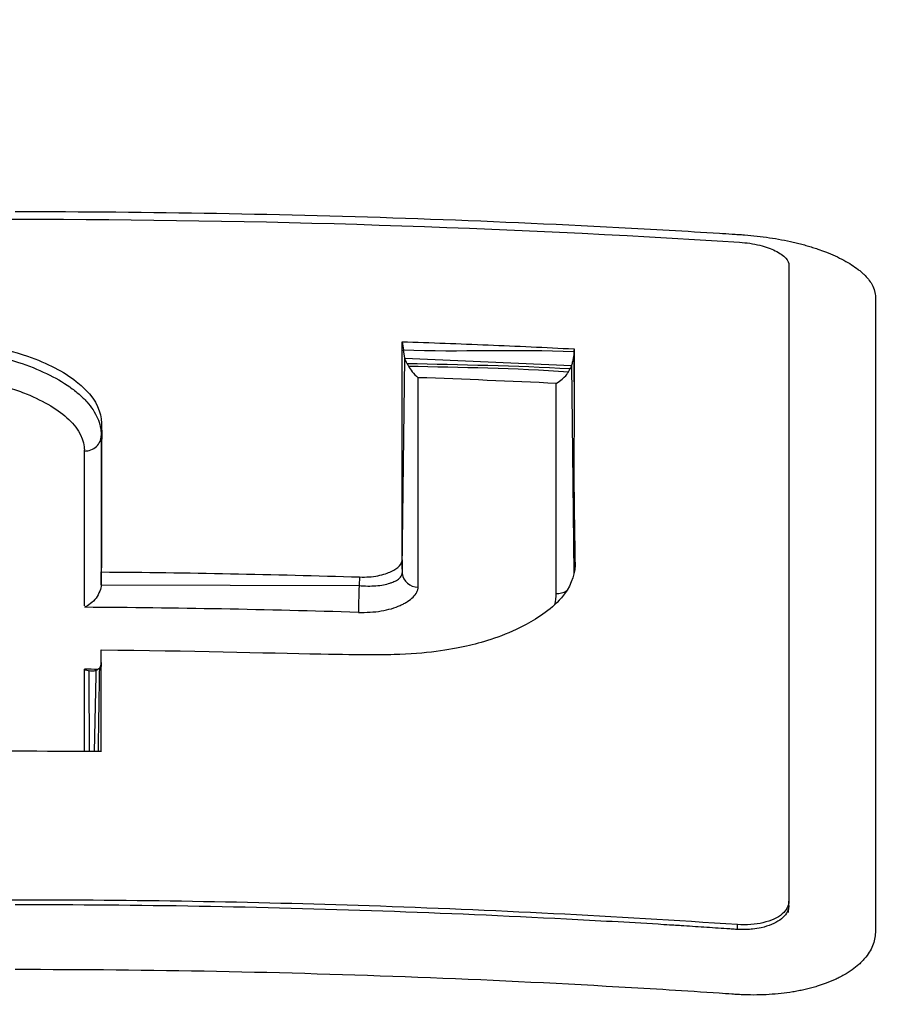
# Model space of a CAD drawing. Header units: millimetres. Extents: x 0 to 4378, y 0 to 2397.
# Tile 201 of 256: x 2251 to 2262, y 720 to 731. Entities that reach past the tile are written whole.
import ezdxf

# ---------------------------------------------------------------- set-up
doc = ezdxf.new("R2010")
doc.units = ezdxf.units.MM
doc.header["$LTSCALE"] = 0.2

# ---------------------------------------------------------------- blocks, each defined once
blk = doc.blocks.new('A$Ccbb9c741')
for p, q in [((4.611, 227.713), (4.626, 227.616)), ((4.642, 227.518), (4.626, 227.616)), ((4.611, 225.002), (4.642, 227.518)), ((4.642, 227.518), (6.629, 227.432)), ((6.629, 227.432), (6.642, 226.395)), ((0.831, 227.019), (0.831, 227.019)), ((1.024, 226.593), (1.024, 224.818)), ((6.642, 226.395), (6.659, 224.95)), ((1.024, 224.817), (1.024, 224.97)), ((4.104, 224.91), (4.098, 224.808)), ((1.024, 224.817), (4.098, 224.808)), ((4.594, 224.573), (4.594, 224.573)), ((9.222, 220.995), (9.222, 221.045)), ((8.608, 220.709), (8.608, 220.766))]:
    blk.add_line(p, q)
for centre, major_axis, ratio, start_param, end_param in [((4.768, 116.517), (0.033, 120.805), 0.0001, 5.823601, 5.872667), ((0.017, 121.017), (119.493, 0.004), 0.890042, 1.516914, 1.530709), ((0.824, 226.593), (0.2, 0), 0.90912, 4.705714, 6.28317), ((0.817, 116.074), (-0.005, -121.367), 0.000024, 2.676793, 2.712264), ((4.811, 224.967), (-0.2, 0), 0.896239, 0.097271, 1.529873), ((4.096, 224.667), (-0.006, -0.2), 0.015919, 3.92706, 5.817808), ((6.46, 224.893), (-0.2, 0), 0.896061, 1.515851, 2.153837), ((0.033, 121.238), (116.073, 0.009), 0.890069, 1.535773, 1.56392), ((1.011, 116.138), (-0.011, -121.694), 0.000059, 2.639834, 2.66089), ((-30.044, 123.355), (27.461, 113.995), 0.123676, 5.801947, 5.819795), ((0.032, 121.373), (115.116, 0.002), 0.889879, 1.562525, 1.563905), ((0.032, 121.373), (115.116, 0.002), 0.889879, 1.562156, 1.562159), ((0.038, 122.262), (-112.94, -0.002), 0.890474, 4.703635, 4.721782)]:
    blk.add_ellipse(centre, major_axis=major_axis, ratio=ratio, start_param=start_param, end_param=end_param)
for points, knots in [([(0.102, 213.113), (0.244, 213.113), (0.724, 213.114), (1.616, 213.125), (1.996, 213.131), (3.122, 213.155), (3.872, 213.178), (6.101, 213.265), (7.574, 213.349), (9.969, 213.523), (10.948, 213.604), (12.449, 213.747), (12.989, 213.802), (14.957, 214.015), (16.36, 214.193), (19.516, 214.656), (21.276, 214.96), (23.908, 215.498), (24.836, 215.706), (30.128, 216.995), (33.295, 218.217), (36.703, 220.001), (37.74, 220.691), (39.744, 222.444), (41.042, 224.033), (40.427, 226.973), (39.813, 227.946), (37.815, 229.819), (36.433, 230.719), (34.693, 231.553)], [-11.591769, -11.591769, -11.591769, -11.591769, -11.369233, -11.369233, -11.2055, -11.2055, -10.879051, -10.879051, -10.229253, -10.229253, -9.808886, -9.808886, -9.569695, -9.569695, -8.931682, -8.931682, -8.097781, -8.097781, -7.622133, -7.622133, -5.29353, -5.29353, -3.945591, -3.945591, -1.974095, -1.974095, -0.987299, -0.987299, -0.000001, -0.000001, -0.000001, -0.000001]), ([(0.102, 213.847), (0.044, 213.847), (0, 213.847), (-0.1, 213.847), (-0.151, 213.847), (-0.303, 213.847), (-0.404, 213.848), (-0.711, 213.849), (-0.917, 213.851), (-1.557, 213.858), (-1.994, 213.866), (-3.505, 213.902), (-4.595, 213.944), (-8.024, 214.119), (-10.361, 214.305), (-13.132, 214.604), (-13.642, 214.663), (-15.381, 214.875), (-16.59, 215.043), (-18.503, 215.344), (-19.224, 215.466), (-20.853, 215.761), (-21.752, 215.939), (-23.396, 216.293), (-24.145, 216.466), (-25.264, 216.745), (-25.647, 216.845), (-27.921, 217.457), (-29.652, 218.022), (-31.949, 218.935), (-32.661, 219.247), (-33.981, 219.893), (-34.59, 220.225), (-35.685, 220.901), (-36.173, 221.243), (-37.039, 221.942), (-37.417, 222.299), (-39.027, 224.119), (-39.352, 225.631), (-38.536, 227.478), (-38.331, 227.822), (-37.688, 228.677), (-37.186, 229.183), (-36.263, 229.924), (-35.927, 230.167), (-35.198, 230.649), (-34.807, 230.886), (-34.388, 231.119)], [0.000001, 0.000001, 0.000001, 0.000001, 0.017289, 0.017289, 0.034993, 0.034993, 0.070506, 0.070506, 0.142461, 0.142461, 0.294734, 0.294734, 0.67969, 0.67969, 1.52071, 1.52071, 1.712137, 1.712137, 2.17847, 2.17847, 2.468632, 2.468632, 2.845677, 2.845677, 3.177241, 3.177241, 3.354712, 3.354712, 4.246918, 4.246918, 4.688059, 4.688059, 5.129475, 5.129475, 5.562211, 5.562211, 5.997516, 5.997516, 7.753462, 7.753462, 8.159608, 8.159608, 8.770872, 8.770872, 9.07783, 9.07783, 9.385555, 9.385555, 9.385555, 9.385555]), ([(0.102, 213.847), (0.138, 213.847), (0.167, 213.847), (0.23, 213.847), (0.262, 213.847), (0.358, 213.847), (0.423, 213.847), (0.616, 213.848), (0.745, 213.849), (1.139, 213.852), (1.403, 213.856), (2.253, 213.869), (2.834, 213.883), (5.095, 213.955), (6.784, 214.045), (10.667, 214.327), (12.863, 214.547), (18.009, 215.21), (20.881, 215.709), (27.844, 217.29), (31.108, 218.445), (36.463, 221.08), (37.976, 222.561), (39.288, 225.096), (39.242, 226.355), (37.813, 228.832), (36.432, 230.028), (34.418, 231.144)], [-6.407087, -6.407087, -6.407087, -6.407087, -6.401237, -6.401237, -6.39525, -6.39525, -6.383254, -6.383254, -6.359103, -6.359103, -6.309555, -6.309555, -6.200269, -6.200269, -5.881807, -5.881807, -5.449682, -5.449682, -4.832371, -4.832371, -3.815475, -3.815475, -2.514487, -2.514487, -1.264317, -1.264317, -0.000001, -0.000001, -0.000001, -0.000001]), ([(0.102, 213.113), (-0.137, 213.113), (-0.775, 213.113), (-2.256, 213.137), (-2.846, 213.151), (-3.826, 213.182), (-4.218, 213.196), (-6.163, 213.274), (-7.717, 213.363), (-10.268, 213.554), (-11.281, 213.641), (-13.612, 213.872), (-14.92, 214.023), (-17.91, 214.42), (-19.566, 214.68), (-23.279, 215.362), (-25.287, 215.809), (-27.639, 216.438), (-28.123, 216.574), (-28.831, 216.784), (-29.063, 216.854), (-29.52, 216.995), (-29.745, 217.067), (-30.083, 217.177), (-30.196, 217.214), (-30.533, 217.326), (-30.751, 217.401), (-31.179, 217.551), (-31.387, 217.626), (-31.695, 217.739), (-31.797, 217.777), (-32.004, 217.855), (-32.11, 217.895), (-32.318, 217.976), (-32.422, 218.016), (-32.731, 218.139), (-32.936, 218.223), (-33.317, 218.382), (-33.5, 218.46), (-33.858, 218.617), (-34.031, 218.695), (-34.546, 218.933), (-34.878, 219.095), (-35.535, 219.432), (-35.861, 219.61), (-36.44, 219.944), (-36.695, 220.1), (-37.019, 220.309), (-37.086, 220.353), (-37.418, 220.575), (-37.667, 220.753), (-38.019, 221.023), (-38.133, 221.114), (-38.352, 221.295), (-38.458, 221.386), (-38.662, 221.568), (-38.759, 221.658), (-38.9, 221.795), (-38.948, 221.842), (-39.038, 221.933), (-39.08, 221.977), (-39.167, 222.069), (-39.21, 222.115), (-39.329, 222.247), (-39.406, 222.337), (-40.042, 223.111), (-40.401, 223.809), (-40.565, 224.577), (-40.577, 224.642), (-40.597, 224.773), (-40.606, 224.836), (-40.619, 224.962), (-40.623, 225.024), (-40.629, 225.146), (-40.631, 225.206), (-40.63, 225.325), (-40.629, 225.384), (-40.62, 225.553), (-40.609, 225.666), (-40.562, 225.992), (-40.51, 226.206), (-40.413, 226.502), (-40.38, 226.593), (-40.325, 226.728), (-40.307, 226.771), (-40.251, 226.898), (-40.211, 226.981), (-40.129, 227.142), (-40.086, 227.219), (-39.957, 227.442), (-39.863, 227.587), (-39.581, 227.984), (-39.374, 228.235), (-38.965, 228.67), (-38.775, 228.855), (-38.262, 229.314), (-37.92, 229.586), (-37.358, 229.988), (-37.163, 230.121), (-36.857, 230.319), (-36.754, 230.385), (-36.595, 230.483), (-36.541, 230.515), (-36.461, 230.564), (-36.434, 230.58), (-36.393, 230.605), (-36.379, 230.613), (-36.352, 230.629), (-36.338, 230.637), (-36.325, 230.645)], [0.000492, 0.000492, 0.000492, 0.000492, 0.070477, 0.070477, 0.116784, 0.116784, 0.147598, 0.147598, 0.270163, 0.270163, 0.35129, 0.35129, 0.459378, 0.459378, 0.603543, 0.603543, 0.795477, 0.795477, 0.846759, 0.846759, 0.872247, 0.872247, 0.897546, 0.897546, 0.910816, 0.910816, 0.936058, 0.936058, 0.961053, 0.961053, 0.973407, 0.973407, 0.986612, 0.986612, 0.999925, 0.999925, 1.026343, 1.026343, 1.051465, 1.051465, 1.076258, 1.076258, 1.125243, 1.125243, 1.177878, 1.177878, 1.224985, 1.224985, 1.237745, 1.237745, 1.287061, 1.287061, 1.311764, 1.311764, 1.336615, 1.336615, 1.361333, 1.361333, 1.372959, 1.372959, 1.384222, 1.384222, 1.395507, 1.395507, 1.41867, 1.41867, 1.596072, 1.596072, 1.612752, 1.612752, 1.628768, 1.628768, 1.644172, 1.644172, 1.659003, 1.659003, 1.673475, 1.673475, 1.702106, 1.702106, 1.756638, 1.756638, 1.781274, 1.781274, 1.792708, 1.792708, 1.814679, 1.814679, 1.835454, 1.835454, 1.874477, 1.874477, 1.942807, 1.942807, 1.994085, 1.994085, 2.070998, 2.070998, 2.109452, 2.109452, 2.128666, 2.128666, 2.138273, 2.138273, 2.143077, 2.143077, 2.145479, 2.145479, 2.147874, 2.147874, 2.147874, 2.147874]), ([(-0.004, 229.266), (-0.003, 229.266), (-0.002, 229.266), (-0.001, 229.266), (0.799, 229.266), (1.599, 229.259), (2.399, 229.245), (3.199, 229.231), (3.999, 229.21), (4.799, 229.182), (5.598, 229.154), (6.398, 229.118), (7.196, 229.076), (7.596, 229.055), (7.995, 229.032), (8.394, 229.007), (8.444, 229.004), (8.494, 229.001), (8.544, 228.997), (8.569, 228.996), (8.593, 228.994), (8.618, 228.993), (8.643, 228.991), (8.668, 228.99), (8.693, 228.988), (8.793, 228.98), (8.892, 228.969), (8.99, 228.954), (9.087, 228.94), (9.182, 228.922), (9.274, 228.901), (9.297, 228.895), (9.319, 228.89), (9.341, 228.884), (9.353, 228.882), (9.364, 228.879), (9.375, 228.876)], [-0.8616263, -0.8616263, -0.8616263, -0.8616263, -0.861572, -0.861572, -0.861572, -0.826965, -0.826965, -0.826965, -0.7923494, -0.7923494, -0.7923494, -0.7577381, -0.7577381, -0.7577381, -0.7404325, -0.7404325, -0.7404325, -0.7382693, -0.7382693, -0.7382693, -0.7371877, -0.7371877, -0.7371877, -0.7361061, -0.7361061, -0.7361061, -0.7317796, -0.7317796, -0.7317796, -0.7274532, -0.7274532, -0.7274532, -0.7263716, -0.7263716, -0.7263716, -0.7258308, -0.7258308, -0.7258308, -0.7258308]), ([(-8.636, 228.895), (-5.75, 229.08), (-2.857, 229.174), (0.037, 229.174), (2.906, 229.174), (5.773, 229.082), (8.635, 228.9)], [0, 0, 0, 0, 0.502185, 0.502185, 0.502185, 1, 1, 1, 1]), ([(8.635, 228.9), (8.676, 228.897), (8.716, 228.893), (8.798, 228.881), (8.838, 228.873), (8.946, 228.846), (9.008, 228.824), (9.114, 228.772), (9.156, 228.742), (9.209, 228.682), (9.222, 228.652), (9.222, 228.623)], [-0.09661852, -0.09661852, -0.09661852, -0.09661852, -0.08429687, -0.08429687, -0.07141596, -0.07141596, -0.04825685, -0.04825685, -0.02320733, -0.02320733, -0.00000099, -0.00000099, -0.00000099, -0.00000099]), ([(9.375, 228.876), (9.386, 228.873), (9.397, 228.87), (9.407, 228.867), (9.418, 228.864), (9.429, 228.861), (9.44, 228.858), (9.451, 228.855), (9.461, 228.851), (9.472, 228.848), (9.482, 228.845), (9.493, 228.842), (9.503, 228.839), (9.514, 228.835), (9.524, 228.832), (9.534, 228.829), (9.544, 228.825), (9.555, 228.822), (9.565, 228.819), (9.597, 228.808), (9.628, 228.796), (9.659, 228.784), (9.699, 228.769), (9.737, 228.753), (9.773, 228.737), (9.846, 228.703), (9.911, 228.668), (9.969, 228.631), (9.997, 228.613), (10.024, 228.594), (10.048, 228.575), (10.061, 228.566), (10.072, 228.556), (10.083, 228.547), (10.089, 228.542), (10.094, 228.537), (10.1, 228.532), (10.105, 228.527), (10.11, 228.522), (10.115, 228.518), (10.156, 228.479), (10.187, 228.439), (10.21, 228.399), (10.226, 228.371), (10.237, 228.344), (10.244, 228.317)], [-0.72583083, -0.72583083, -0.72583083, -0.72583083, -0.72529003, -0.72529003, -0.72529003, -0.72474923, -0.72474923, -0.72474923, -0.72420843, -0.72420843, -0.72420843, -0.72366763, -0.72366763, -0.72366763, -0.72312683, -0.72312683, -0.72312683, -0.72258602, -0.72258602, -0.72258602, -0.72084984, -0.72084984, -0.72084984, -0.71857285, -0.71857285, -0.71857285, -0.71401887, -0.71401887, -0.71401887, -0.71174188, -0.71174188, -0.71174188, -0.71060338, -0.71060338, -0.71060338, -0.71003414, -0.71003414, -0.71003414, -0.70946489, -0.70946489, -0.70946489, -0.70491091, -0.70491091, -0.70491091, -0.70178277, -0.70178277, -0.70178277, -0.70178277]), ([(9.222, 228.623), (9.222, 227.526), (9.222, 226.332), (9.222, 223.797), (9.222, 222.465), (9.222, 221.045)], [-1.721691, -1.721691, -1.721691, -1.721691, -0.84519, -0.84519, -0.000001, -0.000001, -0.000001, -0.000001]), ([(10.244, 228.317), (10.247, 228.304), (10.25, 228.292), (10.251, 228.279), (10.253, 228.269), (10.253, 228.259), (10.253, 228.25), (10.253, 228.24), (10.253, 228.23), (10.253, 228.22), (10.253, 228.2), (10.253, 228.181), (10.253, 228.161), (10.253, 228.082), (10.253, 228.002), (10.253, 227.922), (10.253, 227.601), (10.253, 227.272), (10.253, 226.935), (10.253, 226.598), (10.253, 226.252), (10.253, 225.899), (10.253, 225.545), (10.253, 225.184), (10.253, 224.814), (10.253, 224.445), (10.253, 224.069), (10.253, 223.684), (10.253, 223.275), (10.253, 222.856), (10.253, 222.429), (10.253, 222.014), (10.253, 221.592), (10.253, 221.161), (10.253, 221.053), (10.253, 220.945), (10.253, 220.836), (10.253, 220.809), (10.253, 220.782), (10.253, 220.755), (10.253, 220.741), (10.253, 220.727), (10.253, 220.714), (10.253, 220.7), (10.253, 220.687), (10.253, 220.673), (10.253, 220.646), (10.249, 220.619), (10.244, 220.592), (10.238, 220.565), (10.23, 220.539), (10.219, 220.513), (10.208, 220.486), (10.195, 220.461), (10.179, 220.436), (10.164, 220.411), (10.146, 220.386), (10.125, 220.362), (10.12, 220.356), (10.115, 220.35), (10.109, 220.344), (10.104, 220.338), (10.098, 220.333), (10.093, 220.327), (10.081, 220.315), (10.069, 220.304), (10.057, 220.292), (10.032, 220.27), (10.004, 220.248), (9.975, 220.227), (9.945, 220.206), (9.914, 220.186), (9.88, 220.167), (9.861, 220.156), (9.842, 220.146), (9.822, 220.136)], [-0.7017828, -0.7017828, -0.7017828, -0.7017828, -0.7003569, -0.7003569, -0.7003569, -0.6992184, -0.6992184, -0.6992184, -0.6980799, -0.6980799, -0.6980799, -0.695803, -0.695803, -0.695803, -0.686695, -0.686695, -0.686695, -0.6502632, -0.6502632, -0.6502632, -0.6138313, -0.6138313, -0.6138313, -0.5773995, -0.5773995, -0.5773995, -0.5409677, -0.5409677, -0.5409677, -0.5021739, -0.5021739, -0.5021739, -0.4645611, -0.4645611, -0.4645611, -0.4551579, -0.4551579, -0.4551579, -0.4528071, -0.4528071, -0.4528071, -0.4516317, -0.4516317, -0.4516317, -0.4504563, -0.4504563, -0.4504563, -0.4481055, -0.4481055, -0.4481055, -0.4457547, -0.4457547, -0.4457547, -0.4434039, -0.4434039, -0.4434039, -0.4410531, -0.4410531, -0.4410531, -0.4404654, -0.4404654, -0.4404654, -0.4398777, -0.4398777, -0.4398777, -0.4387023, -0.4387023, -0.4387023, -0.4363515, -0.4363515, -0.4363515, -0.4340007, -0.4340007, -0.4340007, -0.4326907, -0.4326907, -0.4326907, -0.4326907]), ([(39.658, 227.976), (40.415, 227.079), (40.847, 226.157), (40.929, 225.243), (41.124, 223.063), (39.234, 220.967), (35.668, 219.119), (32.102, 217.27), (26.856, 215.717), (20.646, 214.643), (17.541, 214.107), (14.206, 213.686), (10.746, 213.396), (8.583, 213.214), (6.371, 213.079), (4.137, 213.001), (2.798, 212.955), (1.451, 212.929), (0.102, 212.927)], [0.1452029, 0.1452029, 0.1452029, 0.1452029, 0.2500082, 0.2500082, 0.2500082, 0.5000054, 0.5000054, 0.5000054, 0.7500027, 0.7500027, 0.7500027, 0.8750013, 0.8750013, 0.8750013, 0.9531573, 0.9531573, 0.9531573, 1, 1, 1, 1]), ([(-6.661, 226.578), (-6.662, 226.649), (-6.646, 226.721), (-6.578, 226.864), (-6.526, 226.934), (-6.382, 227.078), (-6.23, 227.213), (-5.768, 227.427), (-5.526, 227.517), (-4.404, 227.758), (-3.487, 227.74), (-2.09, 227.776), (-1.975, 227.782), (-1.161, 227.778), (-0.836, 227.744), (-0.504, 227.703), (-0.184, 227.655), (0.384, 227.458), (0.577, 227.357), (0.894, 227.109), (0.985, 226.976), (1.037, 226.731), (1.026, 226.535), (1.029, 225.952), (1.029, 225.468), (1.024, 224.97)], [-1.490546, -1.490546, -1.490546, -1.490546, -1.372171, -1.372171, -1.254036, -1.254036, -1.123299, -1.123299, -1.043679, -1.043679, -0.850826, -0.850826, -0.807838, -0.807838, -0.709589, -0.709589, -0.595224, -0.595224, -0.510831, -0.510831, -0.413449, -0.413449, -0.333919, -0.333919, 0, 0, 0, 0]), ([(39.846, 227.753), (39.975, 227.599), (40.101, 227.437), (40.22, 227.27), (40.268, 227.202), (40.315, 227.133), (40.361, 227.064), (40.911, 226.227), (41.015, 225.723), (41.059, 225.559), (41.069, 225.52), (41.074, 225.501), (41.074, 225.5), (41.105, 225.378), (41.133, 225.246), (41.154, 225.107), (41.16, 225.066), (41.165, 225.028), (41.17, 224.992), (41.184, 224.874), (41.189, 224.782), (41.192, 224.715), (41.2, 224.523), (41.197, 224.261), (41.137, 223.933), (41.055, 223.487), (40.936, 223.233), (40.905, 223.16), (40.806, 222.924), (40.673, 222.671), (40.493, 222.402), (40.312, 222.131), (40.098, 221.863), (39.855, 221.598), (39.845, 221.587), (39.713, 221.432), (39.399, 221.138), (39.296, 221.041), (39.171, 220.929), (39.021, 220.802), (38.161, 220.075), (37.325, 219.579), (36.805, 219.282), (36.665, 219.202), (36.394, 219.047), (35.958, 218.823), (35.804, 218.743), (35.628, 218.655), (35.43, 218.559), (34.963, 218.332), (34.45, 218.1), (33.886, 217.865), (33.379, 217.654), (32.886, 217.462), (32.416, 217.289), (31.646, 217.006), (30.941, 216.771), (30.331, 216.578), (29.869, 216.432), (29.394, 216.289), (28.908, 216.15), (26.938, 215.585), (24.776, 215.077), (22.463, 214.637), (22.181, 214.583), (21.896, 214.53), (21.61, 214.478), (21.451, 214.45), (21.195, 214.404), (20.838, 214.342), (19.747, 214.154), (17.717, 213.812), (14.551, 213.454), (13.455, 213.33), (12.223, 213.206), (10.849, 213.091), (7.915, 212.846), (4.319, 212.627), (0.102, 212.624)], [-0.83858, -0.83858, -0.83858, -0.83858, -0.8200156, -0.8200156, -0.8200156, -0.8125, -0.8125, -0.8125, -0.7620675, -0.7620675, -0.7620675, -0.75, -0.75, -0.75, -0.734375, -0.734375, -0.734375, -0.7307388, -0.7307388, -0.7307388, -0.71875, -0.71875, -0.71875, -0.6875, -0.6875, -0.6875, -0.65625, -0.65625, -0.65625, -0.625, -0.625, -0.625, -0.59375, -0.59375, -0.59375, -0.5702728, -0.5702728, -0.5702728, -0.5625, -0.5625, -0.5625, -0.5, -0.5, -0.5, -0.4769249, -0.4769249, -0.4769249, -0.46875, -0.46875, -0.46875, -0.4375, -0.4375, -0.4375, -0.4138038, -0.4138038, -0.4138038, -0.375, -0.375, -0.375, -0.3524616, -0.3524616, -0.3524616, -0.2611309, -0.2611309, -0.2611309, -0.25, -0.25, -0.25, -0.2160572, -0.2160572, -0.2160572, -0.112421, -0.112421, -0.112421, -0.0765634, -0.0765634, -0.0765634, 0, 0, 0, 0]), ([(4.611, 225.122), (4.61, 225.577), (4.612, 226.021), (4.613, 226.453), (4.613, 226.885), (4.613, 227.305), (4.611, 227.713)], [-1, -1, -1, -1, -0.5, -0.5, -0.5, 0, 0, 0, 0]), ([(4.611, 227.713), (4.952, 227.703), (5.294, 227.69), (5.977, 227.662), (6.319, 227.646), (6.66, 227.628)], [0, 0, 0, 0, 0.1025805, 0.1025805, 0.205161, 0.205161, 0.205161, 0.205161]), ([(6.659, 227.596), (6.658, 227.57), (6.656, 227.545), (6.651, 227.518), (6.649, 227.504), (6.646, 227.491), (6.642, 227.477), (6.639, 227.462), (6.634, 227.448), (6.629, 227.432)], [-0.9999995, -0.9999995, -0.9999995, -0.9999995, -0.5, -0.5, -0.5, -0.25, -0.25, -0.25, -0.0000003, -0.0000003, -0.0000003, -0.0000003]), ([(6.66, 227.628), (6.66, 227.221), (6.661, 226.803), (6.659, 226.373), (6.657, 225.943), (6.665, 225.501), (6.673, 225.047)], [-0.9999995, -0.9999995, -0.9999995, -0.9999995, -0.4999998, -0.4999998, -0.4999998, 0, 0, 0, 0]), ([(-0.153, 227.524), (-0.088, 227.507), (-0.026, 227.488), (0.035, 227.468), (0.156, 227.428), (0.269, 227.384), (0.371, 227.335), (0.474, 227.286), (0.566, 227.232), (0.647, 227.176), (0.687, 227.147), (0.725, 227.118), (0.759, 227.088), (0.793, 227.058), (0.824, 227.028), (0.852, 226.997), (0.908, 226.934), (0.95, 226.869), (0.979, 226.803), (0.994, 226.77), (1.004, 226.737), (1.012, 226.703), (1.019, 226.669), (1.023, 226.635), (1.024, 226.602), (1.024, 226.599), (1.024, 226.596), (1.024, 226.593)], [0.3648843, 0.3648843, 0.3648843, 0.3648843, 0.4221703, 0.4221703, 0.4221703, 0.5367422, 0.5367422, 0.5367422, 0.6513142, 0.6513142, 0.6513142, 0.7086002, 0.7086002, 0.7086002, 0.7658861, 0.7658861, 0.7658861, 0.8804581, 0.8804581, 0.8804581, 0.937744, 0.937744, 0.937744, 0.99503, 0.99503, 0.99503, 0.9999999, 0.9999999, 0.9999999, 0.9999999]), ([(4.67, 227.452), (4.665, 227.461), (4.661, 227.469), (4.658, 227.477), (4.651, 227.492), (4.646, 227.505), (4.642, 227.518)], [-1, -1, -1, -1, -0.6666667, -0.6666667, -0.6666667, 0, 0, 0, 0]), ([(-1.534, 227.361), (-1.217, 227.365), (-0.911, 227.343), (-0.619, 227.294), (-0.418, 227.261), (-0.232, 227.217), (-0.063, 227.162), (-0.029, 227.151), (0.004, 227.14), (0.037, 227.128), (0.069, 227.117), (0.1, 227.105), (0.13, 227.092), (0.349, 227.004), (0.517, 226.902), (0.637, 226.787), (0.762, 226.667), (0.823, 226.541), (0.823, 226.411)], [-1, -1, -1, -1, -0.75, -0.75, -0.75, -0.571018, -0.571018, -0.571018, -0.534928, -0.534928, -0.534928, -0.5, -0.5, -0.5, -0.25, -0.25, -0.25, 0, 0, 0, 0]), ([(6.596, 227.357), (6.596, 227.357), (6.596, 227.357), (6.596, 227.358), (6.599, 227.362), (6.6, 227.365), (6.602, 227.37), (6.605, 227.375), (6.609, 227.383), (6.612, 227.39)], [-0.9999999, -0.9999999, -0.9999999, -0.9999999, -0.9807524, -0.9807524, -0.9807524, -0.5415155, -0.5415155, -0.5415155, 0, 0, 0, 0]), ([(6.629, 227.432), (6.627, 227.426), (6.624, 227.419), (6.618, 227.405), (6.615, 227.398), (6.612, 227.39)], [-0.004582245, -0.004582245, -0.004582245, -0.004582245, -0.002357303, -0.002357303, -0.000000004, -0.000000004, -0.000000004, -0.000000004]), ([(6.449, 224.715), (6.449, 224.715), (6.449, 224.715), (6.449, 224.715), (6.449, 224.715), (6.449, 224.715), (6.449, 224.715), (6.449, 224.715), (6.449, 224.715), (6.449, 224.716), (6.449, 224.716), (6.449, 224.717), (6.449, 224.718), (6.449, 224.739), (6.449, 224.798), (6.449, 225.259), (6.449, 225.633), (6.449, 226.416), (6.449, 226.822), (6.449, 227.217)], [-0.6129394, -0.6129394, -0.6129394, -0.6129394, -0.6128545, -0.6128545, -0.6127713, -0.6127713, -0.6126044, -0.6126044, -0.6122683, -0.6122683, -0.6115884, -0.6115884, -0.6102003, -0.6102003, -0.5568848, -0.5568848, -0.2967167, -0.2967167, 0, 0, 0, 0]), ([(4.104, 224.91), (4.142, 224.909), (4.179, 224.909), (4.252, 224.914), (4.287, 224.918), (4.392, 224.938), (4.444, 224.958), (4.522, 224.995), (4.557, 225.018), (4.602, 225.068), (4.612, 225.094), (4.611, 225.122)], [-0.06988791, -0.06988791, -0.06988791, -0.06988791, -0.06202551, -0.06202551, -0.05423635, -0.05423635, -0.03774543, -0.03774543, -0.01857631, -0.01857631, 0, 0, 0, 0]), ([(6.673, 225.047), (6.665, 224.914), (6.613, 224.784), (6.38, 224.51), (6.199, 224.401), (5.817, 224.203), (5.585, 224.134), (5.227, 224.049), (4.954, 224), (4.412, 223.98), (4.145, 223.98), (2.968, 224.001), (2.081, 224.027), (1.024, 224.037)], [-1.991968, -1.991968, -1.991968, -1.991968, -1.786266, -1.786266, -1.531519, -1.531519, -1.065024, -1.065024, -0.555126, -0.555126, -0.317149, -0.317149, 0, 0, 0, 0]), ([(1.024, 224.97), (1.538, 224.966), (2.051, 224.959), (3.078, 224.939), (3.591, 224.926), (4.104, 224.91)], [0, 0, 0, 0, 0.1540444, 0.1540444, 0.3080886, 0.3080886, 0.3080886, 0.3080886]), ([(4.098, 224.808), (4.133, 224.805), (4.167, 224.803), (4.201, 224.802), (4.235, 224.802), (4.268, 224.803), (4.299, 224.805), (4.331, 224.808), (4.36, 224.812), (4.388, 224.817), (4.416, 224.822), (4.441, 224.829), (4.464, 224.836), (4.476, 224.84), (4.487, 224.844), (4.498, 224.848), (4.508, 224.853), (4.518, 224.857), (4.528, 224.862), (4.547, 224.871), (4.563, 224.881), (4.576, 224.892), (4.589, 224.903), (4.599, 224.915), (4.605, 224.928), (4.607, 224.934), (4.609, 224.94), (4.61, 224.947), (4.611, 224.95), (4.611, 224.953), (4.611, 224.957), (4.611, 224.957), (4.611, 224.957), (4.611, 224.957)], [-1, -1, -1, -1, -0.875, -0.875, -0.875, -0.75, -0.75, -0.75, -0.625, -0.625, -0.625, -0.5, -0.5, -0.5, -0.4375, -0.4375, -0.4375, -0.375, -0.375, -0.375, -0.25, -0.25, -0.25, -0.125, -0.125, -0.125, -0.0625, -0.0625, -0.0625, -0.03125, -0.03125, -0.03125, -0.0307502, -0.0307502, -0.0307502, -0.0307502]), ([(1.024, 224.817), (1.024, 224.791), (1.016, 224.768), (0.993, 224.711), (0.98, 224.684), (0.922, 224.608), (0.869, 224.569), (0.823, 224.549)], [0, 0, 0, 0, 0.224327, 0.224327, 0.48026, 0.48026, 1, 1, 1, 1]), ([(4.089, 224.488), (4.136, 224.487), (4.183, 224.488), (4.228, 224.49), (4.274, 224.493), (4.319, 224.498), (4.361, 224.505), (4.404, 224.512), (4.445, 224.522), (4.483, 224.532), (4.521, 224.543), (4.556, 224.556), (4.587, 224.571), (4.603, 224.578), (4.618, 224.585), (4.632, 224.593), (4.647, 224.601), (4.66, 224.609), (4.673, 224.617), (4.699, 224.633), (4.722, 224.651), (4.741, 224.669), (4.76, 224.688), (4.775, 224.707), (4.785, 224.727), (4.79, 224.736), (4.794, 224.747), (4.797, 224.757), (4.799, 224.762), (4.8, 224.767), (4.801, 224.772), (4.802, 224.777), (4.802, 224.782), (4.802, 224.788)], [0, 0, 0, 0, 0.125, 0.125, 0.125, 0.25, 0.25, 0.25, 0.375, 0.375, 0.375, 0.5, 0.5, 0.5, 0.5625, 0.5625, 0.5625, 0.625, 0.625, 0.625, 0.75, 0.75, 0.75, 0.875, 0.875, 0.875, 0.9375, 0.9375, 0.9375, 0.96875, 0.96875, 0.96875, 1, 1, 1, 1]), ([(0.102, 210.326), (0.373, 210.326), (0.985, 210.328), (1.794, 210.335), (2.548, 210.345), (3.167, 210.355), (3.78, 210.368), (4.517, 210.387), (5.329, 210.411), (6.248, 210.445), (7.14, 210.483), (8.423, 210.545), (9.758, 210.623), (10.956, 210.706), (11.676, 210.76), (12.331, 210.811), (13.067, 210.872), (14.075, 210.962), (15.157, 211.066), (16.243, 211.18), (17.058, 211.272), (17.607, 211.336), (18.021, 211.386), (18.39, 211.432), (18.948, 211.502), (19.981, 211.638), (21.185, 211.809), (22.254, 211.973), (22.893, 212.076), (23.397, 212.159), (23.96, 212.255), (24.618, 212.372), (25.394, 212.515), (26.107, 212.654), (26.643, 212.763), (26.973, 212.831), (27.32, 212.904), (27.769, 213), (28.375, 213.135), (28.924, 213.262), (29.408, 213.377), (29.898, 213.497), (30.511, 213.651), (31.242, 213.844), (31.97, 214.045), (32.822, 214.292), (33.86, 214.612), (34.862, 214.949), (35.735, 215.264), (36.298, 215.48), (36.733, 215.654), (37.033, 215.778), (37.322, 215.901), (37.599, 216.022), (37.866, 216.141), (38.122, 216.259), (38.367, 216.375), (38.603, 216.49), (38.828, 216.602), (39.044, 216.713), (39.25, 216.822), (39.458, 216.935), (39.632, 217.032), (39.775, 217.114), (39.881, 217.175), (39.986, 217.237), (40.089, 217.299), (40.191, 217.361), (40.291, 217.423), (40.39, 217.485), (40.488, 217.548), (40.584, 217.61), (40.774, 217.736), (40.988, 217.883), (41.221, 218.052), (41.39, 218.18), (41.527, 218.287), (41.633, 218.373), (41.711, 218.437), (41.788, 218.502), (41.863, 218.566), (41.929, 218.624), (41.994, 218.682), (42.068, 218.75), (42.166, 218.841), (42.26, 218.932), (42.345, 219.016), (42.415, 219.089), (42.489, 219.167), (42.566, 219.251), (42.646, 219.341), (42.713, 219.42), (42.782, 219.504), (42.837, 219.573), (42.89, 219.643), (42.929, 219.695), (42.969, 219.751), (43.011, 219.809), (43.053, 219.871), (43.096, 219.936), (43.139, 220.003), (43.181, 220.072), (43.223, 220.144), (43.264, 220.22), (43.305, 220.298), (43.354, 220.396), (43.404, 220.508), (43.455, 220.634), (43.501, 220.761), (43.545, 220.898), (43.582, 221.039), (43.61, 221.173), (43.64, 221.346), (43.665, 221.571), (43.67, 221.847), (43.652, 222.125), (43.611, 222.394), (43.528, 222.754), (43.386, 223.154), (43.205, 223.524), (43.065, 223.769), (42.962, 223.934), (42.876, 224.064), (42.807, 224.161), (42.743, 224.251), (42.665, 224.354), (42.59, 224.45), (42.546, 224.504), (42.534, 224.519)], [0, 0, 0, 0, 0.081143, 0.183697, 0.243007, 0.307671, 0.369739, 0.427479, 0.529984, 0.615177, 0.705852, 0.801274, 1.006337, 1.115983, 1.172581, 1.230362, 1.320683, 1.403906, 1.549055, 1.66583, 1.75424, 1.814296, 1.846002, 1.89056, 1.936338, 2.031562, 2.23667, 2.346563, 2.403343, 2.461346, 2.525276, 2.60461, 2.699351, 2.809491, 2.870338, 2.902203, 2.935034, 3.003575, 3.07596, 3.172909, 3.222204, 3.272045, 3.373367, 3.476872, 3.582564, 3.690447, 3.858081, 4.062856, 4.179181, 4.304793, 4.361869, 4.417874, 4.472809, 4.526674, 4.579466, 4.631187, 4.681836, 4.731415, 4.779922, 4.827356, 4.873719, 4.919017, 4.970333, 4.995991, 5.021661, 5.047334, 5.073, 5.098649, 5.124305, 5.149964, 5.175621, 5.201274, 5.226926, 5.329539, 5.38084, 5.432135, 5.483441, 5.50909, 5.534736, 5.560385, 5.586037, 5.611685, 5.628685, 5.655602, 5.691681, 5.736923, 5.762978, 5.791319, 5.821949, 5.854877, 5.890095, 5.927601, 5.947216, 5.988791, 6.007971, 6.028313, 6.049818, 6.07247, 6.096306, 6.121329, 6.147367, 6.174316, 6.202323, 6.231482, 6.261792, 6.293243, 6.344979, 6.38969, 6.438143, 6.490327, 6.546228, 6.597949, 6.642575, 6.741736, 6.851486, 6.95133, 7.051027, 7.150578, 7.349255, 7.493538, 7.558832, 7.619584, 7.67579, 7.7022, 7.727484, 7.774647, 7.81729, 7.834107, 7.834107, 7.834107, 7.834107]), ([(0.959, 223.796), (0.966, 223.799), (0.974, 223.803), (0.991, 223.815), (0.997, 223.821), (1.001, 223.825)], [0.000000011, 0.000000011, 0.000000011, 0.000000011, 0.003841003, 0.003841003, 0.009116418, 0.009116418, 0.009116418, 0.009116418]), ([(1.014, 223.845), (1.013, 223.841), (1.011, 223.838), (1.006, 223.831), (1.004, 223.828), (1.001, 223.825)], [-0.003301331, -0.003301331, -0.003301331, -0.003301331, -0.001689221, -0.001689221, -0.000000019, -0.000000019, -0.000000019, -0.000000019]), ([(1.014, 223.845), (1.018, 223.852), (1.02, 223.86), (1.023, 223.872), (1.024, 223.878), (1.024, 223.883)], [0, 0, 0, 0, 0.003282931, 0.003282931, 0.005557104, 0.005557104, 0.005557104, 0.005557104]), ([(1.021, 222.829), (1.021, 222.966), (1.022, 223.104), (1.022, 223.339), (1.022, 223.436), (1.023, 223.58), (1.023, 223.627), (1.023, 223.7), (1.023, 223.725), (1.024, 223.773), (1.024, 223.793), (1.024, 223.843), (1.024, 223.875), (1.024, 223.906)], [0.0365426, 0.0365426, 0.0365426, 0.0365426, 0.1199816, 0.1199816, 0.1799699, 0.1799699, 0.2099009, 0.2099009, 0.2249401, 0.2249401, 0.2331375, 0.2331375, 0.2427015, 0.2427015, 0.2427015, 0.2427015]), ([(0.959, 223.796), (0.951, 223.793), (0.943, 223.79), (0.934, 223.789), (0.917, 223.786), (0.9, 223.786), (0.881, 223.79)], [0, 0, 0, 0, 0.3265137, 0.3265137, 0.3265137, 1, 1, 1, 1]), ([(8.608, 220.766), (7.146, 220.865), (5.683, 220.94), (2.812, 221.036), (1.409, 221.06), (-1.404, 221.059), (-2.808, 221.035), (-5.68, 220.936), (-7.145, 220.861), (-8.609, 220.761)], [-1.723661, -1.723661, -1.723661, -1.723661, -1.283811, -1.283811, -0.862142, -0.862142, -0.440299, -0.440299, -0.000001, -0.000001, -0.000001, -0.000001]), ([(8.608, 220.709), (8.6, 220.709), (8.593, 220.71), (8.585, 220.71), (8.574, 220.711), (8.562, 220.712), (8.551, 220.713), (8.528, 220.714), (8.505, 220.716), (8.482, 220.717), (8.391, 220.723), (8.3, 220.729), (8.209, 220.735), (8.118, 220.741), (8.027, 220.747), (7.936, 220.753), (7.913, 220.754), (7.891, 220.756), (7.868, 220.757), (7.856, 220.758), (7.845, 220.758), (7.834, 220.759), (7.822, 220.76), (7.811, 220.76), (7.8, 220.761), (7.754, 220.764), (7.708, 220.767), (7.663, 220.77), (7.299, 220.792), (6.934, 220.812), (6.569, 220.831), (5.84, 220.869), (5.111, 220.901), (4.381, 220.926), (3.651, 220.952), (2.921, 220.971), (2.191, 220.984), (1.46, 220.996), (0.73, 221.003), (0, 221.003), (-0.002, 221.003), (-0.003, 221.003), (-0.004, 221.003)], [0, 0, 0, 0, 0.0013318, 0.0013318, 0.0013318, 0.0033185, 0.0033185, 0.0033185, 0.0072919, 0.0072919, 0.0072919, 0.0231858, 0.0231858, 0.0231858, 0.0390796, 0.0390796, 0.0390796, 0.0430531, 0.0430531, 0.0430531, 0.0450398, 0.0450398, 0.0450398, 0.0470265, 0.0470265, 0.0470265, 0.0549735, 0.0549735, 0.0549735, 0.1185488, 0.1185488, 0.1185488, 0.2456995, 0.2456995, 0.2456995, 0.3728502, 0.3728502, 0.3728502, 0.5000009, 0.5000009, 0.5000009, 0.500209, 0.500209, 0.500209, 0.500209]), ([(9.222, 221.045), (9.222, 221.018), (9.215, 220.992), (9.189, 220.941), (9.169, 220.916), (9.116, 220.871), (9.083, 220.85), (9.005, 220.814), (8.961, 220.8), (8.868, 220.778), (8.82, 220.77), (8.717, 220.762), (8.663, 220.762), (8.608, 220.766)], [-0.09810241, -0.09810241, -0.09810241, -0.09810241, -0.08224452, -0.08224452, -0.06572757, -0.06572757, -0.0490448, -0.0490448, -0.03216608, -0.03216608, -0.01647028, -0.01647028, -0.00000101, -0.00000101, -0.00000101, -0.00000101]), ([(9.222, 220.995), (9.222, 220.981), (9.22, 220.968), (9.217, 220.955), (9.21, 220.93), (9.198, 220.906), (9.181, 220.884), (9.163, 220.861), (9.14, 220.84), (9.113, 220.82), (9.085, 220.801), (9.052, 220.783), (9.015, 220.768), (8.978, 220.752), (8.937, 220.74), (8.893, 220.73), (8.86, 220.722), (8.824, 220.716), (8.787, 220.713), (8.776, 220.711), (8.765, 220.71), (8.754, 220.71), (8.743, 220.709), (8.732, 220.708), (8.721, 220.708), (8.71, 220.707), (8.698, 220.707), (8.687, 220.707), (8.665, 220.707), (8.642, 220.707), (8.619, 220.708), (8.615, 220.708), (8.612, 220.709), (8.608, 220.709)], [0, 0, 0, 0, 0.083196, 0.083196, 0.083196, 0.236137, 0.236137, 0.236137, 0.389077, 0.389077, 0.389077, 0.542018, 0.542018, 0.542018, 0.694959, 0.694959, 0.694959, 0.81277, 0.81277, 0.81277, 0.8479, 0.8479, 0.8479, 0.883029, 0.883029, 0.883029, 0.918159, 0.918159, 0.918159, 0.988419, 0.988419, 0.988419, 1, 1, 1, 1]), ([(9.218, 220.961), (9.215, 220.945), (9.213, 220.928), (9.212, 220.911), (9.212, 220.911), (9.212, 220.91), (9.212, 220.909), (9.212, 220.909), (9.212, 220.909), (9.212, 220.909), (9.212, 220.909), (9.212, 220.909)], [0, 0, 0, 0, 0.010656, 0.010656, 0.01115502, 0.01115502, 0.01128809, 0.01128809, 0.01135463, 0.01135463, 0.01135619, 0.01135619, 0.01135619, 0.01135619]), ([(9.822, 220.136), (9.806, 220.128), (9.79, 220.12), (9.773, 220.112), (9.736, 220.095), (9.697, 220.079), (9.655, 220.064), (9.624, 220.052), (9.591, 220.041), (9.558, 220.031), (9.548, 220.028), (9.538, 220.025), (9.527, 220.022), (9.517, 220.019), (9.507, 220.016), (9.496, 220.014), (9.486, 220.011), (9.476, 220.008), (9.465, 220.005), (9.444, 220), (9.423, 219.995), (9.401, 219.99), (9.39, 219.988), (9.379, 219.985), (9.368, 219.983), (9.357, 219.981), (9.346, 219.979), (9.335, 219.976), (9.313, 219.972), (9.291, 219.968), (9.268, 219.964), (9.177, 219.949), (9.083, 219.939), (8.986, 219.933), (8.89, 219.927), (8.791, 219.926), (8.691, 219.929), (8.666, 219.93), (8.641, 219.931), (8.616, 219.933), (8.604, 219.934), (8.591, 219.935), (8.579, 219.935), (8.566, 219.936), (8.554, 219.937), (8.542, 219.938), (8.492, 219.941), (8.442, 219.945), (8.392, 219.948), (7.993, 219.975), (7.594, 219.999), (7.195, 220.022), (6.396, 220.068), (5.598, 220.107), (4.798, 220.137), (3.999, 220.168), (3.199, 220.191), (2.399, 220.207), (1.6, 220.222), (0.8, 220.23), (0, 220.23), (-0.001, 220.23), (-0.001, 220.23), (-0.001, 220.23)], [-0.4326907, -0.4326907, -0.4326907, -0.4326907, -0.4316499, -0.4316499, -0.4316499, -0.4292991, -0.4292991, -0.4292991, -0.4274883, -0.4274883, -0.4274883, -0.4269483, -0.4269483, -0.4269483, -0.4264083, -0.4264083, -0.4264083, -0.4258684, -0.4258684, -0.4258684, -0.4247884, -0.4247884, -0.4247884, -0.4242485, -0.4242485, -0.4242485, -0.4237085, -0.4237085, -0.4237085, -0.4226286, -0.4226286, -0.4226286, -0.4183088, -0.4183088, -0.4183088, -0.413989, -0.413989, -0.413989, -0.4129091, -0.4129091, -0.4129091, -0.4123691, -0.4123691, -0.4123691, -0.4118292, -0.4118292, -0.4118292, -0.4096693, -0.4096693, -0.4096693, -0.3923903, -0.3923903, -0.3923903, -0.3578322, -0.3578322, -0.3578322, -0.3232742, -0.3232742, -0.3232742, -0.2887161, -0.2887161, -0.2887161, -0.2887059, -0.2887059, -0.2887059, -0.2887059])]:
    blk.add_open_spline(points, degree=3, knots=knots)
for points in [[(4.626, 227.616), (5.296, 227.59), (5.977, 227.631), (6.659, 227.596)], [(6.66, 227.628), (6.66, 227.617), (6.659, 227.606), (6.659, 227.596)], [(6.659, 227.596), (6.659, 227.422), (6.66, 227.245), (6.66, 227.065)], [(4.67, 227.452), (4.674, 227.444), (4.679, 227.434), (4.685, 227.424)], [(6.612, 227.39), (5.962, 227.428), (5.301, 227.436), (4.67, 227.452)], [(4.685, 227.424), (5.304, 227.411), (5.96, 227.4), (6.596, 227.357)], [(4.685, 227.424), (4.708, 227.382), (4.743, 227.332), (4.803, 227.285)], [(6.449, 227.217), (6.562, 227.296), (6.585, 227.337), (6.596, 227.357)], [(6.661, 225.851), (6.662, 225.573), (6.666, 225.291), (6.669, 225.009)], [(4.611, 225.116), (4.611, 225.064), (4.611, 225.011), (4.611, 224.958)], [(4.611, 224.957), (4.611, 224.957), (4.611, 224.957), (4.611, 224.958)], [(4.611, 224.957), (4.611, 224.955), (4.611, 224.952), (4.612, 224.949)], [(6.432, 224.581), (6.443, 224.624), (6.449, 224.669), (6.449, 224.715)], [(0.823, 223.81), (0.842, 223.801), (0.862, 223.794), (0.881, 223.79)], [(1.001, 223.825), (0.996, 223.491), (0.99, 223.164), (0.986, 222.829)], [(1.024, 223.452), (1.024, 223.607), (1.024, 223.76), (1.024, 223.906)], [(1.024, 223.883), (1.024, 223.886), (1.024, 223.888), (1.024, 223.89)], [(1.024, 223.89), (1.024, 223.874), (1.024, 223.858), (1.024, 223.841)], [(0.883, 222.83), (0.883, 223.155), (0.879, 223.473), (0.881, 223.79)], [(0.959, 223.796), (0.954, 223.473), (0.945, 223.155), (0.939, 222.829)]]:
    blk.add_open_spline(points, degree=3)

msp = doc.modelspace()

# ---------------------------------------------------------------- block references
msp.add_blockref('A$Ccbb9c741', (2251.163, 499.915))

doc.saveas('drawing.dxf')
